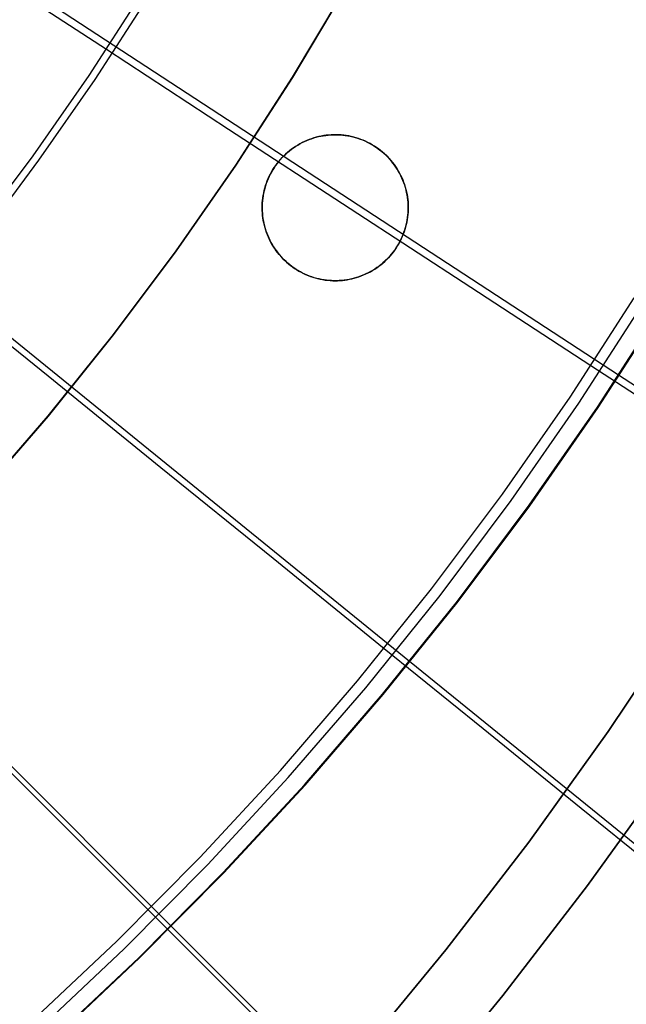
# Model space of a CAD drawing. Header units: millimetres. Extents: x 20498 to 21098, y 1199 to 1799.
# Tile 26 of 110: x 20921 to 20953, y 1364 to 1417. Entities that reach past the tile are written whole.
import ezdxf

# ---------------------------------------------------------------- set-up
doc = ezdxf.new("R2010")
doc.units = ezdxf.units.MM
doc.layers.add('Rico Pouf Ferm Living', color=7, linetype='Continuous', true_color=0x000000)

msp = doc.modelspace()

# ---------------------------------------------------------------- linework, layer by layer
at = {"layer": 'Rico Pouf Ferm Living'}
for p, q in [((20928.782, 1368.193, 55.035), (20797.964, 1499.014, 54.679)), ((20941.621, 1382.435, 55.067), (20797.992, 1499.045, 54.679)), ((20952.865, 1397.84, 55.1), (20798.016, 1499.079, 54.679)), ((20917.62, 1420.418, 408.349), (20925.306, 1415.396, 406.364)), ((20935.315, 1413.882, 54.695), (20938.196, 1418.711, 54.705)), ((20935.332, 1413.875, 52.695), (20938.213, 1418.704, 52.705)), ((20924.374, 1413.986, 406.361), (20927.237, 1418.426, 406.371)), ((20924.695, 1413.768, 408.318), (20927.566, 1418.219, 408.327)), ((20925.306, 1415.396, 406.364), (20931.884, 1411.098, 404.48)), ((20921.358, 1409.648, 406.352), (20924.374, 1413.986, 406.361)), ((20921.672, 1409.419, 408.308), (20924.695, 1413.768, 408.318)), ((20932.267, 1409.157, 54.685), (20935.315, 1413.882, 54.695)), ((20932.284, 1409.149, 52.685), (20935.332, 1413.875, 52.695)), ((20931.884, 1411.098, 404.48), (20938.424, 1406.825, 402.408)), ((20936.867, 1410.718, 59.864), (20936.734, 1410.689, 59.864)), ((20936.853, 1410.715, 59.864), (20936.98, 1410.738, 59.864)), ((20937.001, 1410.741, 59.864), (20936.867, 1410.718, 59.864)), ((20936.98, 1410.738, 59.864), (20937.107, 1410.757, 59.864)), ((20937.135, 1410.76, 59.864), (20937.001, 1410.741, 59.864)), ((20937.107, 1410.757, 59.864), (20937.235, 1410.772, 59.864)), ((20937.27, 1410.775, 59.864), (20937.135, 1410.76, 59.864)), ((20937.235, 1410.772, 59.864), (20937.363, 1410.782, 59.864)), ((20937.405, 1410.785, 59.864), (20937.27, 1410.775, 59.864)), ((20937.363, 1410.782, 59.864), (20937.491, 1410.788, 59.864)), ((20937.541, 1410.79, 59.864), (20937.405, 1410.785, 59.864)), ((20937.491, 1410.788, 59.864), (20937.62, 1410.79, 59.864)), ((20937.677, 1410.79, 59.864), (20937.541, 1410.79, 59.864)), ((20937.62, 1410.79, 59.864), (20937.756, 1410.788, 59.864)), ((20937.812, 1410.786, 59.864), (20937.677, 1410.79, 59.864)), ((20937.756, 1410.788, 59.864), (20937.893, 1410.781, 59.864)), ((20937.948, 1410.777, 59.864), (20937.812, 1410.786, 59.864)), ((20937.893, 1410.781, 59.864), (20938.028, 1410.769, 59.865)), ((20938.083, 1410.763, 59.865), (20937.948, 1410.777, 59.864)), ((20938.028, 1410.769, 59.865), (20938.164, 1410.753, 59.865)), ((20938.217, 1410.745, 59.865), (20938.083, 1410.763, 59.865)), ((20938.164, 1410.753, 59.865), (20938.298, 1410.731, 59.865)), ((20938.351, 1410.722, 59.865), (20938.217, 1410.745, 59.865)), ((20938.298, 1410.731, 59.865), (20938.432, 1410.706, 59.865)), ((20938.484, 1410.694, 59.865), (20938.351, 1410.722, 59.865)), ((20935.601, 1410.232, 59.863), (20935.486, 1410.16, 59.863)), ((20935.491, 1410.164, 59.863), (20935.606, 1410.235, 59.863)), ((20935.72, 1410.3, 59.863), (20935.601, 1410.232, 59.863)), ((20935.606, 1410.235, 59.863), (20935.724, 1410.303, 59.863)), ((20935.84, 1410.364, 59.863), (20935.72, 1410.3, 59.863)), ((20935.724, 1410.303, 59.863), (20935.844, 1410.366, 59.863)), ((20935.963, 1410.424, 59.863), (20935.84, 1410.364, 59.863)), ((20935.844, 1410.366, 59.863), (20935.966, 1410.425, 59.863)), ((20936.087, 1410.479, 59.863), (20935.963, 1410.424, 59.863)), ((20935.966, 1410.425, 59.863), (20936.09, 1410.48, 59.863)), ((20936.214, 1410.53, 59.863), (20936.087, 1410.479, 59.863)), ((20936.09, 1410.48, 59.863), (20936.216, 1410.531, 59.863)), ((20936.342, 1410.577, 59.864), (20936.214, 1410.53, 59.863)), ((20936.216, 1410.531, 59.863), (20936.343, 1410.577, 59.864)), ((20936.472, 1410.619, 59.864), (20936.342, 1410.577, 59.864)), ((20936.343, 1410.577, 59.864), (20936.472, 1410.619, 59.864)), ((20936.472, 1410.619, 59.864), (20936.603, 1410.657, 59.864)), ((20936.603, 1410.657, 59.864), (20936.472, 1410.619, 59.864)), ((20936.734, 1410.689, 59.864), (20936.603, 1410.657, 59.864)), ((20936.603, 1410.657, 59.864), (20936.728, 1410.688, 59.864)), ((20936.728, 1410.688, 59.864), (20936.853, 1410.715, 59.864)), ((20938.432, 1410.706, 59.865), (20938.565, 1410.675, 59.865)), ((20938.615, 1410.662, 59.865), (20938.484, 1410.694, 59.865)), ((20938.565, 1410.675, 59.865), (20938.697, 1410.64, 59.865)), ((20938.746, 1410.626, 59.865), (20938.615, 1410.662, 59.865)), ((20938.697, 1410.64, 59.865), (20938.828, 1410.6, 59.865)), ((20938.875, 1410.585, 59.865), (20938.746, 1410.626, 59.865)), ((20938.828, 1410.6, 59.865), (20938.957, 1410.556, 59.865)), ((20939.003, 1410.539, 59.865), (20938.875, 1410.585, 59.865)), ((20938.957, 1410.556, 59.865), (20939.084, 1410.508, 59.865)), ((20939.129, 1410.489, 59.865), (20939.003, 1410.539, 59.865)), ((20939.084, 1410.508, 59.865), (20939.21, 1410.455, 59.865)), ((20939.254, 1410.435, 59.865), (20939.129, 1410.489, 59.865)), ((20939.21, 1410.455, 59.865), (20939.333, 1410.397, 59.865)), ((20939.376, 1410.376, 59.865), (20939.254, 1410.435, 59.865)), ((20939.333, 1410.397, 59.865), (20939.455, 1410.336, 59.865)), ((20939.496, 1410.314, 59.865), (20939.376, 1410.376, 59.865)), ((20939.455, 1410.336, 59.865), (20939.574, 1410.27, 59.866)), ((20939.615, 1410.247, 59.866), (20939.496, 1410.314, 59.865)), ((20939.574, 1410.27, 59.866), (20939.692, 1410.2, 59.866)), ((20939.73, 1410.176, 59.866), (20939.615, 1410.247, 59.866)), ((20939.692, 1410.2, 59.866), (20939.806, 1410.126, 59.866)), ((20934.762, 1409.558, 59.863), (20934.857, 1409.655, 59.863)), ((20934.948, 1409.742, 59.863), (20934.85, 1409.648, 59.863)), ((20934.857, 1409.655, 59.863), (20934.955, 1409.749, 59.863)), ((20935.05, 1409.833, 59.863), (20934.948, 1409.742, 59.863)), ((20934.955, 1409.749, 59.863), (20935.056, 1409.839, 59.863)), ((20935.154, 1409.921, 59.863), (20935.05, 1409.833, 59.863)), ((20935.056, 1409.839, 59.863), (20935.161, 1409.926, 59.863)), ((20935.262, 1410.004, 59.863), (20935.154, 1409.921, 59.863)), ((20935.161, 1409.926, 59.863), (20935.268, 1410.009, 59.863)), ((20935.372, 1410.084, 59.863), (20935.262, 1410.004, 59.863)), ((20935.268, 1410.009, 59.863), (20935.378, 1410.088, 59.863)), ((20935.486, 1410.16, 59.863), (20935.372, 1410.084, 59.863)), ((20935.378, 1410.088, 59.863), (20935.491, 1410.164, 59.863)), ((20939.843, 1410.101, 59.866), (20939.73, 1410.176, 59.866)), ((20939.806, 1410.126, 59.866), (20939.918, 1410.049, 59.866)), ((20939.954, 1410.022, 59.866), (20939.843, 1410.101, 59.866)), ((20939.918, 1410.049, 59.866), (20940.027, 1409.967, 59.866)), ((20940.062, 1409.94, 59.866), (20939.954, 1410.022, 59.866)), ((20940.027, 1409.967, 59.866), (20940.134, 1409.882, 59.866)), ((20940.167, 1409.854, 59.866), (20940.062, 1409.94, 59.866)), ((20940.134, 1409.882, 59.866), (20940.237, 1409.793, 59.866)), ((20940.268, 1409.764, 59.866), (20940.167, 1409.854, 59.866)), ((20940.237, 1409.793, 59.866), (20940.337, 1409.7, 59.866)), ((20940.367, 1409.671, 59.866), (20940.268, 1409.764, 59.866)), ((20940.337, 1409.7, 59.866), (20940.434, 1409.604, 59.866)), ((20940.462, 1409.575, 59.866), (20940.367, 1409.671, 59.866)), ((20918.194, 1405.418, 406.343), (20921.358, 1409.648, 406.352)), ((20918.5, 1405.178, 408.299), (20921.672, 1409.419, 408.308)), ((20929.058, 1404.54, 54.675), (20932.267, 1409.157, 54.685)), ((20929.074, 1404.531, 52.675), (20932.284, 1409.149, 52.685)), ((20934.41, 1409.128, 59.862), (20934.333, 1409.015, 59.862)), ((20934.341, 1409.027, 59.862), (20934.418, 1409.139, 59.862)), ((20934.491, 1409.238, 59.863), (20934.41, 1409.128, 59.862)), ((20934.418, 1409.139, 59.862), (20934.498, 1409.248, 59.863)), ((20934.575, 1409.345, 59.863), (20934.491, 1409.238, 59.863)), ((20934.498, 1409.248, 59.863), (20934.583, 1409.355, 59.863)), ((20934.663, 1409.449, 59.863), (20934.575, 1409.345, 59.863)), ((20934.583, 1409.355, 59.863), (20934.671, 1409.458, 59.863)), ((20934.755, 1409.55, 59.863), (20934.663, 1409.449, 59.863)), ((20934.671, 1409.458, 59.863), (20934.762, 1409.558, 59.863)), ((20934.85, 1409.648, 59.863), (20934.755, 1409.55, 59.863)), ((20940.434, 1409.604, 59.866), (20940.528, 1409.505, 59.866)), ((20940.554, 1409.475, 59.866), (20940.462, 1409.575, 59.866)), ((20940.528, 1409.505, 59.866), (20940.618, 1409.402, 59.866)), ((20940.643, 1409.372, 59.866), (20940.554, 1409.475, 59.866)), ((20940.618, 1409.402, 59.866), (20940.704, 1409.297, 59.866)), ((20940.728, 1409.266, 59.866), (20940.643, 1409.372, 59.866)), ((20940.704, 1409.297, 59.866), (20940.787, 1409.188, 59.866)), ((20940.809, 1409.157, 59.866), (20940.728, 1409.266, 59.866)), ((20940.787, 1409.188, 59.866), (20940.865, 1409.077, 59.866)), ((20940.886, 1409.046, 59.866), (20940.809, 1409.157, 59.866)), ((20934.127, 1408.662, 59.862), (20934.067, 1408.54, 59.862)), ((20934.074, 1408.555, 59.862), (20934.135, 1408.677, 59.862)), ((20934.192, 1408.782, 59.862), (20934.127, 1408.662, 59.862)), ((20934.135, 1408.677, 59.862), (20934.199, 1408.796, 59.862)), ((20934.26, 1408.9, 59.862), (20934.192, 1408.782, 59.862)), ((20934.199, 1408.796, 59.862), (20934.268, 1408.913, 59.862)), ((20934.333, 1409.015, 59.862), (20934.26, 1408.9, 59.862)), ((20934.268, 1408.913, 59.862), (20934.341, 1409.027, 59.862)), ((20940.865, 1409.077, 59.866), (20940.94, 1408.963, 59.866)), ((20940.96, 1408.932, 59.867), (20940.886, 1409.046, 59.866)), ((20940.94, 1408.963, 59.866), (20941.011, 1408.847, 59.867)), ((20941.03, 1408.815, 59.867), (20940.96, 1408.932, 59.867)), ((20941.011, 1408.847, 59.867), (20941.078, 1408.728, 59.867)), ((20941.095, 1408.697, 59.867), (20941.03, 1408.815, 59.867)), ((20941.078, 1408.728, 59.867), (20941.141, 1408.607, 59.867)), ((20941.156, 1408.576, 59.867), (20941.095, 1408.697, 59.867)), ((20941.141, 1408.607, 59.867), (20941.199, 1408.484, 59.867)), ((20933.911, 1408.162, 59.862), (20933.868, 1408.032, 59.862)), ((20933.874, 1408.051, 59.862), (20933.918, 1408.18, 59.862)), ((20933.959, 1408.289, 59.862), (20933.911, 1408.162, 59.862)), ((20933.918, 1408.18, 59.862), (20933.965, 1408.307, 59.862)), ((20934.011, 1408.416, 59.862), (20933.959, 1408.289, 59.862)), ((20933.965, 1408.307, 59.862), (20934.018, 1408.432, 59.862)), ((20934.067, 1408.54, 59.862), (20934.011, 1408.416, 59.862)), ((20934.018, 1408.432, 59.862), (20934.074, 1408.555, 59.862)), ((20941.213, 1408.453, 59.867), (20941.156, 1408.576, 59.867)), ((20941.199, 1408.484, 59.867), (20941.254, 1408.358, 59.867)), ((20941.266, 1408.328, 59.867), (20941.213, 1408.453, 59.867)), ((20941.254, 1408.358, 59.867), (20941.303, 1408.231, 59.867)), ((20941.315, 1408.201, 59.867), (20941.266, 1408.328, 59.867)), ((20941.303, 1408.231, 59.867), (20941.349, 1408.103, 59.867)), ((20941.359, 1408.072, 59.867), (20941.315, 1408.201, 59.867)), ((20941.349, 1408.103, 59.867), (20941.39, 1407.973, 59.867)), ((20941.398, 1407.943, 59.867), (20941.359, 1408.072, 59.867)), ((20933.767, 1407.636, 59.862), (20933.742, 1407.502, 59.862)), ((20933.746, 1407.524, 59.862), (20933.771, 1407.657, 59.862)), ((20933.796, 1407.769, 59.862), (20933.767, 1407.636, 59.862)), ((20933.771, 1407.657, 59.862), (20933.801, 1407.79, 59.862)), ((20933.83, 1407.901, 59.862), (20933.796, 1407.769, 59.862)), ((20933.801, 1407.79, 59.862), (20933.835, 1407.921, 59.862)), ((20933.868, 1408.032, 59.862), (20933.83, 1407.901, 59.862)), ((20933.835, 1407.921, 59.862), (20933.874, 1408.051, 59.862)), ((20941.39, 1407.973, 59.867), (20941.426, 1407.841, 59.867)), ((20941.434, 1407.812, 59.867), (20941.398, 1407.943, 59.867)), ((20941.426, 1407.841, 59.867), (20941.458, 1407.709, 59.867)), ((20941.464, 1407.679, 59.867), (20941.434, 1407.812, 59.867)), ((20941.458, 1407.709, 59.867), (20941.485, 1407.575, 59.867)), ((20941.49, 1407.546, 59.867), (20941.464, 1407.679, 59.867)), ((20941.485, 1407.575, 59.867), (20941.507, 1407.441, 59.867)), ((20941.511, 1407.412, 59.867), (20941.49, 1407.546, 59.867)), ((20933.697, 1407.095, 59.862), (20933.691, 1406.959, 59.862)), ((20933.692, 1406.984, 59.862), (20933.698, 1407.12, 59.862)), ((20933.707, 1407.231, 59.862), (20933.697, 1407.095, 59.862)), ((20933.698, 1407.12, 59.862), (20933.71, 1407.255, 59.862)), ((20933.722, 1407.367, 59.862), (20933.707, 1407.231, 59.862)), ((20933.71, 1407.255, 59.862), (20933.725, 1407.39, 59.862)), ((20933.742, 1407.502, 59.862), (20933.722, 1407.367, 59.862)), ((20933.725, 1407.39, 59.862), (20933.746, 1407.524, 59.862)), ((20941.507, 1407.441, 59.867), (20941.525, 1407.305, 59.867)), ((20941.528, 1407.278, 59.867), (20941.511, 1407.412, 59.867)), ((20941.525, 1407.305, 59.867), (20941.538, 1407.17, 59.867)), ((20941.54, 1407.143, 59.867), (20941.528, 1407.278, 59.867)), ((20941.538, 1407.17, 59.867), (20941.547, 1407.034, 59.867)), ((20941.548, 1407.007, 59.867), (20941.54, 1407.143, 59.867)), ((20941.547, 1407.034, 59.867), (20941.55, 1406.897, 59.867)), ((20941.55, 1406.871, 59.867), (20941.548, 1407.007, 59.867)), ((20933.69, 1406.849, 59.862), (20933.692, 1406.984, 59.862)), ((20933.691, 1406.959, 59.862), (20933.69, 1406.823, 59.862)), ((20933.692, 1406.713, 59.862), (20933.69, 1406.849, 59.862)), ((20933.69, 1406.823, 59.862), (20933.693, 1406.687, 59.862)), ((20933.7, 1406.578, 59.862), (20933.692, 1406.713, 59.862)), ((20933.693, 1406.687, 59.862), (20933.702, 1406.55, 59.862)), ((20933.712, 1406.442, 59.862), (20933.7, 1406.578, 59.862)), ((20933.702, 1406.55, 59.862), (20933.715, 1406.415, 59.862)), ((20938.424, 1406.825, 402.408), (20944.924, 1402.579, 400.124)), ((20941.533, 1406.489, 59.867), (20941.518, 1406.353, 59.867)), ((20941.531, 1406.465, 59.867), (20941.542, 1406.6, 59.867)), ((20941.543, 1406.625, 59.867), (20941.533, 1406.489, 59.867)), ((20941.542, 1406.6, 59.867), (20941.548, 1406.736, 59.867)), ((20941.549, 1406.761, 59.867), (20941.543, 1406.625, 59.867)), ((20941.548, 1406.736, 59.867), (20941.55, 1406.871, 59.867)), ((20941.55, 1406.897, 59.867), (20941.549, 1406.761, 59.867)), ((20933.729, 1406.308, 59.862), (20933.712, 1406.442, 59.862)), ((20933.715, 1406.415, 59.862), (20933.733, 1406.28, 59.862)), ((20933.75, 1406.174, 59.862), (20933.729, 1406.308, 59.862)), ((20933.733, 1406.28, 59.862), (20933.755, 1406.145, 59.862)), ((20933.776, 1406.041, 59.862), (20933.75, 1406.174, 59.862)), ((20933.755, 1406.145, 59.862), (20933.782, 1406.011, 59.862)), ((20933.807, 1405.908, 59.862), (20933.776, 1406.041, 59.862)), ((20933.782, 1406.011, 59.862), (20933.814, 1405.879, 59.862)), ((20941.444, 1405.951, 59.867), (20941.41, 1405.819, 59.867)), ((20941.439, 1405.93, 59.867), (20941.469, 1406.063, 59.867)), ((20941.473, 1406.084, 59.867), (20941.444, 1405.951, 59.867)), ((20941.469, 1406.063, 59.867), (20941.494, 1406.196, 59.867)), ((20941.498, 1406.218, 59.867), (20941.473, 1406.084, 59.867)), ((20941.494, 1406.196, 59.867), (20941.515, 1406.33, 59.867)), ((20941.518, 1406.353, 59.867), (20941.498, 1406.218, 59.867)), ((20941.515, 1406.33, 59.867), (20941.531, 1406.465, 59.867)), ((20933.842, 1405.777, 59.862), (20933.807, 1405.908, 59.862)), ((20933.814, 1405.879, 59.862), (20933.85, 1405.747, 59.863)), ((20933.881, 1405.648, 59.863), (20933.842, 1405.777, 59.862)), ((20933.85, 1405.747, 59.863), (20933.891, 1405.617, 59.863)), ((20933.925, 1405.519, 59.863), (20933.881, 1405.648, 59.863)), ((20933.891, 1405.617, 59.863), (20933.937, 1405.489, 59.863)), ((20933.974, 1405.393, 59.863), (20933.925, 1405.519, 59.863)), ((20933.937, 1405.489, 59.863), (20933.986, 1405.362, 59.863)), ((20941.223, 1405.288, 59.867), (20941.275, 1405.414, 59.867)), ((20941.281, 1405.431, 59.867), (20941.23, 1405.305, 59.867)), ((20941.275, 1405.414, 59.867), (20941.322, 1405.541, 59.867)), ((20941.329, 1405.559, 59.867), (20941.281, 1405.431, 59.867)), ((20941.322, 1405.541, 59.867), (20941.366, 1405.669, 59.867)), ((20941.372, 1405.688, 59.867), (20941.329, 1405.559, 59.867)), ((20941.366, 1405.669, 59.867), (20941.405, 1405.799, 59.867)), ((20941.41, 1405.819, 59.867), (20941.372, 1405.688, 59.867)), ((20941.405, 1405.799, 59.867), (20941.439, 1405.93, 59.867)), ((20934.027, 1405.268, 59.863), (20933.974, 1405.393, 59.863)), ((20933.986, 1405.362, 59.863), (20934.041, 1405.237, 59.863)), ((20934.084, 1405.145, 59.863), (20934.027, 1405.268, 59.863)), ((20934.041, 1405.237, 59.863), (20934.099, 1405.113, 59.863)), ((20934.145, 1405.023, 59.863), (20934.084, 1405.145, 59.863)), ((20934.099, 1405.113, 59.863), (20934.162, 1404.992, 59.863)), ((20934.211, 1404.905, 59.863), (20934.145, 1405.023, 59.863)), ((20934.162, 1404.992, 59.863), (20934.229, 1404.873, 59.863)), ((20934.28, 1404.788, 59.863), (20934.211, 1404.905, 59.863)), ((20940.972, 1404.807, 59.867), (20941.041, 1404.924, 59.867)), ((20941.048, 1404.938, 59.867), (20940.98, 1404.82, 59.867)), ((20941.041, 1404.924, 59.867), (20941.105, 1405.044, 59.867)), ((20941.113, 1405.058, 59.867), (20941.048, 1404.938, 59.867)), ((20941.105, 1405.044, 59.867), (20941.166, 1405.165, 59.867)), ((20941.173, 1405.18, 59.867), (20941.113, 1405.058, 59.867)), ((20941.166, 1405.165, 59.867), (20941.223, 1405.288, 59.867)), ((20941.23, 1405.305, 59.867), (20941.173, 1405.18, 59.867)), ((20925.69, 1400.037, 54.665), (20929.058, 1404.54, 54.675)), ((20925.705, 1400.028, 52.665), (20929.074, 1404.531, 52.675)), ((20934.229, 1404.873, 59.863), (20934.3, 1404.757, 59.863)), ((20934.354, 1404.674, 59.863), (20934.28, 1404.788, 59.863)), ((20934.3, 1404.757, 59.863), (20934.375, 1404.643, 59.863)), ((20934.431, 1404.563, 59.863), (20934.354, 1404.674, 59.863)), ((20934.375, 1404.643, 59.863), (20934.453, 1404.532, 59.863)), ((20934.512, 1404.454, 59.863), (20934.431, 1404.563, 59.863)), ((20934.453, 1404.532, 59.863), (20934.536, 1404.423, 59.863)), ((20934.597, 1404.348, 59.863), (20934.512, 1404.454, 59.863)), ((20934.536, 1404.423, 59.863), (20934.622, 1404.318, 59.863)), ((20940.569, 1404.262, 59.867), (20940.657, 1404.366, 59.867)), ((20940.665, 1404.375, 59.867), (20940.577, 1404.271, 59.867)), ((20940.657, 1404.366, 59.867), (20940.742, 1404.472, 59.867)), ((20940.75, 1404.482, 59.867), (20940.665, 1404.375, 59.867)), ((20940.742, 1404.472, 59.867), (20940.822, 1404.581, 59.867)), ((20940.83, 1404.592, 59.867), (20940.75, 1404.482, 59.867)), ((20940.822, 1404.581, 59.867), (20940.899, 1404.693, 59.867)), ((20940.907, 1404.705, 59.867), (20940.83, 1404.592, 59.867)), ((20940.899, 1404.693, 59.867), (20940.972, 1404.807, 59.867)), ((20940.98, 1404.82, 59.867), (20940.907, 1404.705, 59.867)), ((20934.686, 1404.245, 59.863), (20934.597, 1404.348, 59.863)), ((20934.622, 1404.318, 59.863), (20934.712, 1404.215, 59.863)), ((20934.778, 1404.146, 59.863), (20934.686, 1404.245, 59.863)), ((20934.712, 1404.215, 59.863), (20934.806, 1404.116, 59.863)), ((20934.873, 1404.049, 59.863), (20934.778, 1404.146, 59.863)), ((20934.806, 1404.116, 59.863), (20934.903, 1404.02, 59.863)), ((20934.972, 1403.956, 59.863), (20934.873, 1404.049, 59.863)), ((20934.903, 1404.02, 59.863), (20935.003, 1403.928, 59.863)), ((20935.073, 1403.866, 59.863), (20934.972, 1403.956, 59.863)), ((20935.003, 1403.928, 59.863), (20935.106, 1403.839, 59.863)), ((20935.178, 1403.78, 59.864), (20935.073, 1403.866, 59.863)), ((20935.106, 1403.839, 59.863), (20935.213, 1403.753, 59.864)), ((20940.079, 1403.794, 59.866), (20940.184, 1403.881, 59.867)), ((20940.191, 1403.887, 59.867), (20940.086, 1403.799, 59.867)), ((20940.184, 1403.881, 59.867), (20940.285, 1403.971, 59.867)), ((20940.292, 1403.978, 59.867), (20940.191, 1403.887, 59.867)), ((20940.285, 1403.971, 59.867), (20940.383, 1404.065, 59.867)), ((20940.39, 1404.072, 59.867), (20940.292, 1403.978, 59.867)), ((20940.383, 1404.065, 59.867), (20940.478, 1404.162, 59.867)), ((20940.486, 1404.17, 59.867), (20940.39, 1404.072, 59.867)), ((20940.478, 1404.162, 59.867), (20940.569, 1404.262, 59.867)), ((20940.577, 1404.271, 59.867), (20940.486, 1404.17, 59.867)), ((20935.286, 1403.698, 59.864), (20935.178, 1403.78, 59.864)), ((20935.213, 1403.753, 59.864), (20935.322, 1403.672, 59.864)), ((20935.397, 1403.619, 59.864), (20935.286, 1403.698, 59.864)), ((20935.322, 1403.672, 59.864), (20935.434, 1403.594, 59.864)), ((20935.51, 1403.544, 59.864), (20935.397, 1403.619, 59.864)), ((20935.434, 1403.594, 59.864), (20935.548, 1403.52, 59.864)), ((20935.626, 1403.473, 59.864), (20935.51, 1403.544, 59.864)), ((20935.548, 1403.52, 59.864), (20935.666, 1403.45, 59.864)), ((20935.744, 1403.406, 59.864), (20935.626, 1403.473, 59.864)), ((20935.666, 1403.45, 59.864), (20935.785, 1403.384, 59.864)), ((20935.864, 1403.344, 59.864), (20935.744, 1403.406, 59.864)), ((20935.785, 1403.384, 59.864), (20935.907, 1403.323, 59.864)), ((20935.986, 1403.285, 59.864), (20935.864, 1403.344, 59.864)), ((20935.907, 1403.323, 59.864), (20936.03, 1403.265, 59.864)), ((20939.15, 1403.24, 59.866), (20939.274, 1403.295, 59.866)), ((20939.277, 1403.296, 59.866), (20939.153, 1403.241, 59.866)), ((20939.274, 1403.295, 59.866), (20939.396, 1403.354, 59.866)), ((20939.4, 1403.356, 59.866), (20939.277, 1403.296, 59.866)), ((20939.396, 1403.354, 59.866), (20939.516, 1403.417, 59.866)), ((20939.52, 1403.42, 59.866), (20939.4, 1403.356, 59.866)), ((20939.516, 1403.417, 59.866), (20939.634, 1403.485, 59.866)), ((20939.639, 1403.488, 59.866), (20939.52, 1403.42, 59.866)), ((20939.634, 1403.485, 59.866), (20939.749, 1403.556, 59.866)), ((20939.754, 1403.56, 59.866), (20939.639, 1403.488, 59.866)), ((20939.749, 1403.556, 59.866), (20939.862, 1403.632, 59.866)), ((20939.868, 1403.636, 59.866), (20939.754, 1403.56, 59.866)), ((20939.862, 1403.632, 59.866), (20939.972, 1403.711, 59.866)), ((20939.978, 1403.716, 59.866), (20939.868, 1403.636, 59.866)), ((20939.972, 1403.711, 59.866), (20940.079, 1403.794, 59.866)), ((20940.086, 1403.799, 59.867), (20939.978, 1403.716, 59.866)), ((20936.111, 1403.231, 59.864), (20935.986, 1403.285, 59.864)), ((20936.03, 1403.265, 59.864), (20936.156, 1403.212, 59.864)), ((20936.237, 1403.181, 59.864), (20936.111, 1403.231, 59.864)), ((20936.156, 1403.212, 59.864), (20936.284, 1403.164, 59.864)), ((20936.365, 1403.136, 59.864), (20936.237, 1403.181, 59.864)), ((20936.284, 1403.164, 59.864), (20936.413, 1403.12, 59.864)), ((20936.494, 1403.094, 59.864), (20936.365, 1403.136, 59.864)), ((20936.413, 1403.12, 59.864), (20936.543, 1403.08, 59.864)), ((20936.625, 1403.058, 59.864), (20936.494, 1403.094, 59.864)), ((20936.543, 1403.08, 59.864), (20936.675, 1403.045, 59.865)), ((20936.756, 1403.026, 59.865), (20936.625, 1403.058, 59.864)), ((20936.675, 1403.045, 59.865), (20936.808, 1403.015, 59.865)), ((20936.889, 1402.998, 59.865), (20936.756, 1403.026, 59.865)), ((20936.808, 1403.015, 59.865), (20936.942, 1402.989, 59.865)), ((20937.023, 1402.975, 59.865), (20936.889, 1402.998, 59.865)), ((20936.942, 1402.989, 59.865), (20937.076, 1402.967, 59.865)), ((20937.158, 1402.957, 59.865), (20937.023, 1402.975, 59.865)), ((20937.076, 1402.967, 59.865), (20937.212, 1402.951, 59.865)), ((20937.292, 1402.943, 59.865), (20937.158, 1402.957, 59.865)), ((20937.212, 1402.951, 59.865), (20937.348, 1402.939, 59.865)), ((20937.428, 1402.934, 59.865), (20937.292, 1402.943, 59.865)), ((20937.348, 1402.939, 59.865), (20937.484, 1402.932, 59.865)), ((20937.563, 1402.93, 59.865), (20937.428, 1402.934, 59.865)), ((20937.484, 1402.932, 59.865), (20937.62, 1402.93, 59.865)), ((20937.699, 1402.93, 59.865), (20937.563, 1402.93, 59.865)), ((20937.62, 1402.93, 59.865), (20937.749, 1402.932, 59.865)), ((20937.835, 1402.936, 59.865), (20937.699, 1402.93, 59.865)), ((20937.749, 1402.932, 59.865), (20937.877, 1402.938, 59.865)), ((20937.97, 1402.945, 59.865), (20937.835, 1402.936, 59.865)), ((20937.877, 1402.938, 59.865), (20938.005, 1402.949, 59.865)), ((20938.105, 1402.96, 59.865), (20937.97, 1402.945, 59.865)), ((20938.005, 1402.949, 59.865), (20938.133, 1402.963, 59.865)), ((20938.239, 1402.979, 59.865), (20938.105, 1402.96, 59.865)), ((20938.133, 1402.963, 59.865), (20938.26, 1402.982, 59.865)), ((20938.373, 1403.002, 59.866), (20938.239, 1402.979, 59.865)), ((20938.26, 1402.982, 59.865), (20938.387, 1403.005, 59.866)), ((20938.506, 1403.031, 59.866), (20938.373, 1403.002, 59.866)), ((20938.387, 1403.005, 59.866), (20938.513, 1403.032, 59.866)), ((20938.637, 1403.064, 59.866), (20938.506, 1403.031, 59.866)), ((20938.513, 1403.032, 59.866), (20938.637, 1403.064, 59.866)), ((20938.768, 1403.101, 59.866), (20938.637, 1403.064, 59.866)), ((20938.637, 1403.064, 59.866), (20938.768, 1403.101, 59.866)), ((20938.898, 1403.143, 59.866), (20938.768, 1403.101, 59.866)), ((20938.768, 1403.101, 59.866), (20938.897, 1403.143, 59.866)), ((20938.897, 1403.143, 59.866), (20939.024, 1403.189, 59.866)), ((20939.026, 1403.19, 59.866), (20938.898, 1403.143, 59.866)), ((20939.024, 1403.189, 59.866), (20939.15, 1403.24, 59.866)), ((20939.153, 1403.241, 59.866), (20939.026, 1403.19, 59.866)), ((20916.077, 1402.751, 406.337), (20922.178, 1397.8, 404.451)), ((20944.924, 1402.579, 400.124), (20951.379, 1398.362, 397.604)), ((20950.256, 1396.663, 397.6), (20953.706, 1402.012, 397.612)), ((20950.728, 1396.344, 399.505), (20954.188, 1401.71, 399.516)), ((20951.729, 1396.122, 55.097), (20955.217, 1401.531, 55.108)), ((20951.765, 1396.101, 53.097), (20955.254, 1401.511, 53.109)), ((20922.168, 1395.654, 54.655), (20925.69, 1400.037, 54.665)), ((20922.183, 1395.644, 52.655), (20925.705, 1400.028, 52.665)), ((20951.379, 1398.362, 397.604), (20957.11, 1394.619, 395.134)), ((20922.178, 1397.8, 404.451), (20928.244, 1392.878, 402.378)), ((20973.304, 1384.477, 56.077), (20952.865, 1397.84, 55.1)), ((20946.623, 1391.437, 397.589), (20950.256, 1396.663, 397.6)), ((20947.084, 1391.102, 399.494), (20950.728, 1396.344, 399.505)), ((20948.056, 1390.838, 55.085), (20951.729, 1396.122, 55.097)), ((20948.091, 1390.815, 53.086), (20951.765, 1396.101, 53.097)), ((20918.496, 1391.396, 54.646), (20922.168, 1395.654, 54.655)), ((20918.51, 1391.385, 52.646), (20922.183, 1395.644, 52.655)), ((20928.244, 1392.878, 402.378), (20934.273, 1387.986, 400.092)), ((20942.811, 1386.341, 397.578), (20946.623, 1391.437, 397.589)), ((20943.261, 1385.99, 399.483), (20947.084, 1391.102, 399.494)), ((20944.201, 1385.684, 55.074), (20948.056, 1390.838, 55.085)), ((20944.235, 1385.66, 53.075), (20948.091, 1390.815, 53.086)), ((20934.273, 1387.986, 400.092), (20940.261, 1383.128, 397.571)), ((20938.825, 1381.379, 397.567), (20942.811, 1386.341, 397.578)), ((20939.262, 1381.014, 399.472), (20943.261, 1385.99, 399.483)), ((20940.169, 1380.667, 55.063), (20944.201, 1385.684, 55.074)), ((20940.202, 1380.642, 53.064), (20944.235, 1385.66, 53.075)), ((20956.369, 1384.758, 59.878), (20952.312, 1378.657, 59.877)), ((20952.312, 1378.657, 59.877), (20956.369, 1384.758, 59.878)), ((20940.261, 1383.128, 397.571), (20945.576, 1378.816, 395.1)), ((20960.579, 1367.042, 56.039), (20941.621, 1382.435, 55.067)), ((20934.669, 1376.56, 397.556), (20938.825, 1381.379, 397.567)), ((20935.092, 1376.179, 399.461), (20939.262, 1381.014, 399.472)), ((20935.966, 1375.793, 55.052), (20940.169, 1380.667, 55.063)), ((20935.998, 1375.766, 53.053), (20940.202, 1380.642, 53.064)), ((20916.62, 1379.984, 402.349), (20922.111, 1374.496, 400.062)), ((20945.576, 1378.816, 395.1), (20950.865, 1374.525, 392.406)), ((20952.312, 1378.657, 59.877), (20948.046, 1372.7, 59.875)), ((20948.046, 1372.7, 59.875), (20952.312, 1378.657, 59.877)), ((20930.347, 1371.887, 397.546), (20934.669, 1376.56, 397.556)), ((20951.199, 1370.358, 54.847), (20955.544, 1376.425, 54.849)), ((20955.544, 1376.425, 54.849), (20951.199, 1370.358, 54.847)), ((20930.758, 1371.492, 399.45), (20935.092, 1376.179, 399.461)), ((20931.596, 1371.068, 55.042), (20935.966, 1375.793, 55.052)), ((20931.628, 1371.04, 53.042), (20935.998, 1375.766, 53.053)), ((20922.111, 1374.496, 400.062), (20927.565, 1369.045, 397.539)), ((20950.865, 1374.525, 392.406), (20956.1, 1370.278, 389.49)), ((20948.046, 1372.7, 59.875), (20943.577, 1366.894, 59.872)), ((20943.577, 1366.894, 59.872), (20948.046, 1372.7, 59.875)), ((20925.867, 1367.367, 397.535), (20930.347, 1371.887, 397.546)), ((20926.263, 1366.958, 399.44), (20930.758, 1371.492, 399.45)), ((20927.065, 1366.497, 55.031), (20931.596, 1371.068, 55.042)), ((20927.095, 1366.468, 53.032), (20931.628, 1371.04, 53.042)), ((20946.647, 1364.444, 54.845), (20951.199, 1370.358, 54.847)), ((20951.199, 1370.358, 54.847), (20946.647, 1364.444, 54.845)), ((20927.565, 1369.045, 397.539), (20932.405, 1364.207, 395.067)), ((20946.049, 1350.926, 56.003), (20928.782, 1368.193, 55.035)), ((20921.232, 1363.006, 397.525), (20925.867, 1367.367, 397.535)), ((20921.614, 1362.583, 399.43), (20926.263, 1366.958, 399.44)), ((20943.577, 1366.894, 59.872), (20938.911, 1361.245, 59.87)), ((20938.911, 1361.245, 59.87), (20943.577, 1366.894, 59.872)), ((20922.378, 1362.086, 55.021), (20927.065, 1366.497, 55.031)), ((20922.407, 1362.057, 53.022), (20927.095, 1366.468, 53.032)), ((20932.405, 1364.207, 395.067), (20937.222, 1359.393, 392.372)), ((20941.895, 1358.69, 54.842), (20946.647, 1364.444, 54.845)), ((20946.647, 1364.444, 54.845), (20941.895, 1358.69, 54.842))]:
    msp.add_line(p, q, dxfattribs=at)

doc.saveas('drawing.dxf')
